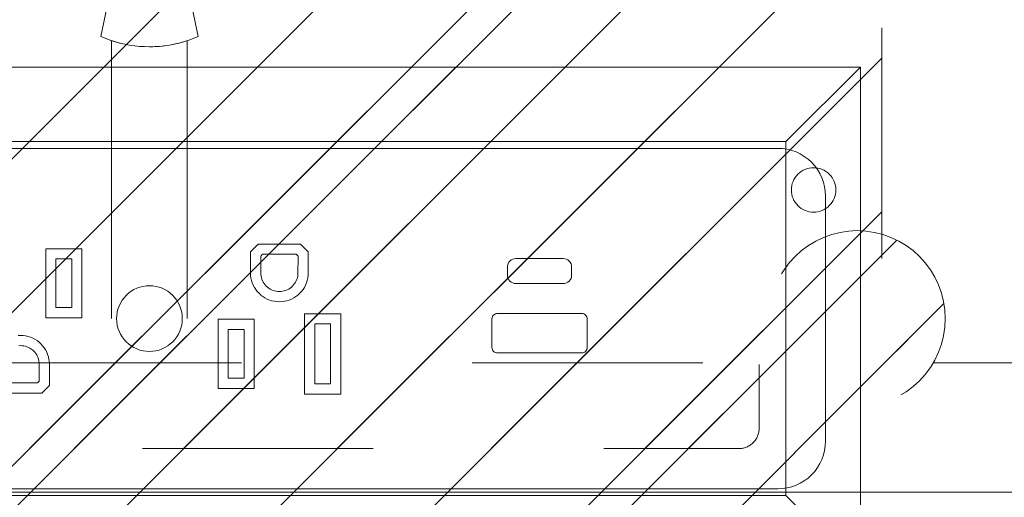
# Model space of a CAD drawing. Header units: inches. Extents: x -490 to -273, y -225 to 16.
# Tile 51 of 67: x -365.35 to -359.66, y 3.75 to 6.51. Entities that reach past the tile are written whole.
import ezdxf

# ---------------------------------------------------------------- set-up
doc = ezdxf.new("R2010")
doc.units = ezdxf.units.IN
doc.header["$LTSCALE"] = 32
doc.header["$MEASUREMENT"] = 0
doc.header["$PDMODE"] = 1
doc.header["$PDSIZE"] = -2
doc.linetypes.add('Dash Style-1', pattern=[0.083328, 0.041656, -0.041672])
for name, color, linetype, lineweight in [('Black', 7, 'Continuous', 18), ('DashLine', 7, 'Dash Style-1', 13), ('DashLineFill', 7, 'Dash Style-1', 13), ('Dean-Bezel', 7, 'Continuous', 18), ('Drawing', 7, 'Continuous', 18), ('None', 7, 'Continuous', 18), ('SolidLine', 7, 'Continuous', 15), ('Wood_1-H', 7, 'Continuous', 13)]:
    doc.layers.add(name, color=color, linetype=linetype, lineweight=lineweight)
pattern_1 = [(45, (0, 0), (-1.613, 1.9357), []), (45, (-1.0608, 1.0608), (-0.472346, 0.41676), [])]

# ---------------------------------------------------------------- blocks, each defined once
blk = doc.blocks.new('1BRPX7-Util_Bkt_Lg-M (2D)')
at = {"layer": 'DashLineFill', "linetype": 'Continuous', "lineweight": 13}
h = blk.add_hatch(dxfattribs=at)
h.set_pattern_fill('Steel', color=253, style=0, pattern_type=2)
h.set_pattern_definition(pattern_1)
edge = h.paths.add_edge_path()
edge.add_line((-4.4685, 7.4055), (-3.1299, 7.4055))
edge.add_line((-3.1299, 7.4055), (-3.1299, -2.0118))
edge.add_line((-3.1299, -2.0118), (-4.4685, -2.0118))
edge.add_line((-4.4685, -2.0118), (-4.4685, -2.1457))
edge.add_line((-4.4685, -2.1457), (-2.4213, -2.1457))
edge.add_line((-2.4213, -2.1457), (-2.4213, -2.5236))
edge.add_arc((-2.3031, -2.5236), 0.1181, 180, 270)
edge.add_line((-2.3031, -2.6417), (2.3031, -2.6417))
edge.add_arc((2.3031, -2.5236), 0.1181, 270, 360)
edge.add_line((2.4213, -2.5236), (2.4213, -2.1457))
edge.add_line((2.4213, -2.1457), (4.4685, -2.1457))
edge.add_line((4.4685, -2.1457), (4.4685, -2.0118))
edge.add_line((4.4685, -2.0118), (3.1299, -2.0118))
edge.add_line((3.1299, -2.0118), (3.1299, 7.4055))
edge.add_line((3.1299, 7.4055), (4.4685, 7.4055))
edge.add_line((4.4685, 7.4055), (4.4685, 7.5394))
edge.add_line((4.4685, 7.5394), (2.4213, 7.5394))
edge.add_line((2.4213, 7.5394), (2.4213, 7.9173))
edge.add_arc((2.3031, 7.9173), 0.1181, 0, 90)
edge.add_line((2.3031, 8.0354), (-2.3031, 8.0354))
edge.add_arc((-2.3031, 7.9173), 0.1181, 90, 180)
edge.add_line((-2.4213, 7.9173), (-2.4213, 7.5394))
edge.add_line((-2.4213, 7.5394), (-4.4685, 7.5394))
edge.add_line((-4.4685, 7.5394), (-4.4685, 7.4055))
at = {"layer": 'DashLineFill', "flags": 128}
blk.add_lwpolyline([(-4.4685, 7.4055), (-3.1299, 7.4055), (-3.1299, -2.0118), (-4.4685, -2.0118), (-4.4685, -2.1457), (-2.4213, -2.1457), (-2.4213, -2.5236, 0.414214), (-2.3031, -2.6417), (2.3031, -2.6417, 0.414214), (2.4213, -2.5236), (2.4213, -2.1457), (4.4685, -2.1457), (4.4685, -2.0118), (3.1299, -2.0118), (3.1299, 7.4055), (4.4685, 7.4055), (4.4685, 7.5394), (2.4213, 7.5394), (2.4213, 7.9173, 0.414214), (2.3031, 8.0354), (-2.3031, 8.0354, 0.414214), (-2.4213, 7.9173), (-2.4213, 7.5394), (-4.4685, 7.5394)], format="xyb", close=True, dxfattribs=at)
at = {"layer": 'SolidLine', "flags": 128}
blk.add_lwpolyline([(2.7362, -1.0172), (2.7488, -1.0178), (2.7613, -1.0196), (2.7735, -1.0227), (2.7854, -1.027), (2.7968, -1.0323), (2.8076, -1.0388), (2.8177, -1.0463), (2.8271, -1.0548), (2.8356, -1.0641), (2.8431, -1.0743), (2.8495, -1.0851), (2.8549, -1.0965), (2.8592, -1.1084), (2.8623, -1.1206), (2.8641, -1.1331), (2.8647, -1.1457), (2.8641, -1.1583), (2.8623, -1.1707), (2.8592, -1.183), (2.8549, -1.1948), (2.8495, -1.2062), (2.8431, -1.2171), (2.8356, -1.2272), (2.8271, -1.2365), (2.8177, -1.245), (2.8076, -1.2525), (2.7968, -1.259), (2.7854, -1.2644), (2.7735, -1.2686), (2.7613, -1.2717), (2.7488, -1.2736), (2.7362, -1.2742), (2.7236, -1.2736), (2.7112, -1.2717), (2.6989, -1.2686), (2.687, -1.2644), (2.6756, -1.259), (2.6648, -1.2525), (2.6547, -1.245), (2.6454, -1.2365), (2.6369, -1.2272), (2.6294, -1.2171), (2.6229, -1.2062), (2.6175, -1.1948), (2.6133, -1.183), (2.6102, -1.1707), (2.6083, -1.1583), (2.6077, -1.1457), (2.6083, -1.1331), (2.6102, -1.1206), (2.6133, -1.1084), (2.6175, -1.0965), (2.6229, -1.0851), (2.6294, -1.0743), (2.6369, -1.0641), (2.6454, -1.0548), (2.6547, -1.0463), (2.6648, -1.0388), (2.6756, -1.0323), (2.687, -1.027), (2.6989, -1.0227), (2.7112, -1.0196), (2.7236, -1.0178)], close=True, dxfattribs=at)
blk = doc.blocks.new('Group-12')
at = {"layer": 'DashLine', "flags": 128}
blk.add_lwpolyline([(50.748, -10.4528), (83.2283, -10.4528), (83.2283, -11.2008), (50.748, -11.2008)], close=True, dxfattribs=at)
at = {"layer": 'SolidLine', "flags": 128}
blk.add_lwpolyline([(0.748, -0.7677), (83.2283, -0.7677), (83.2283, -11.2008), (0.748, -11.2008)], close=True, dxfattribs=at)
at = {"layer": 'Wood_1-H', "color": 7}
blk.add_blockref('1BRPX7-Util_Bkt_Lg-M (2D)', (65.9843, -8.3071), dxfattribs=at)
blk = doc.blocks.new('Group-13')
at = {"layer": 'None'}
blk.add_blockref('Group-12', (0, 0), dxfattribs=at)
blk = doc.blocks.new('SL Utility Cabinet (2D)')
at = {"layer": 'None'}
blk.add_blockref('Group-13', (0, 0), dxfattribs=at)
at = {"layer": 'Drawing', "color": 0, "flags": 1}
for tag in ['Tag', 'Catalog', 'Option1', 'Option2', 'Option3', 'Option4', 'Option5', 'Option6', 'Option7', 'Option8', 'Option9', 'Option10', 'Option11', 'Option12', 'Custom', 'FinishGroup', 'Discount', 'Item2', 'Item3', 'Item6', 'Item8', 'Item9', 'Item10', 'Item12', 'Item13', 'Item16', 'Item18', 'Item19', 'Item20', 'Item21', 'Item22', 'Item23', 'Item24', 'Item25', 'Item1', 'Item4', 'Item5', 'Item7', 'Item11', 'Item14', 'Item15', 'Item17']:
    blk.add_attdef(tag, (-70.0249, 10.9079), '', height=0.00709, dxfattribs=at)
blk = doc.blocks.new('Group-17')
at = {"layer": 'Dean-Bezel'}
for p, q in [((4.11, 1.4545), (-4.11, 1.4545)), ((4.0531, 1.3974), (4.11, 1.4545)), ((4.11, 1.4545), (4.11, -1.4545)), ((4.0531, 1.3974), (4.0117, 1.3558)), ((3.9668, 1.3107), (3.9184, 1.2621)), ((3.9668, 1.3107), (4.0117, 1.3558)), ((3.6797, 1.023), (3.6785, 1.023)), ((3.6805, 1.024), (3.6797, 1.023)), ((-0.5997, 0.4037), (-0.5997, 0.0043)), ((-0.3904, 0.4037), (-0.5997, 0.4037)), ((-0.3904, 0.0043), (-0.3904, 0.4037)), ((0.6289, 0.4307), (0.5843, 0.3861)), ((0.8731, 0.4307), (0.6289, 0.4307)), ((0.8731, 0.4307), (0.9177, 0.3861)), ((-0.5406, 0.0634), (-0.5406, 0.3446)), ((-0.4494, 0.3446), (-0.5406, 0.3446)), ((-0.4494, 0.3446), (-0.4494, 0.0634)), ((0.5843, 0.3861), (0.5843, 0.264)), ((0.6434, 0.3617), (0.6533, 0.3716)), ((0.6434, 0.264), (0.6434, 0.3617)), ((0.8487, 0.3716), (0.6533, 0.3716)), ((0.8487, 0.3716), (0.8586, 0.3617)), ((0.8586, 0.3617), (0.8582, 0.2546)), ((0.9177, 0.264), (0.9177, 0.3861)), ((0.5843, 0.264), (0.5849, 0.2494)), ((0.5849, 0.2494), (0.5869, 0.235)), ((0.5869, 0.235), (0.59, 0.2208)), ((0.6438, 0.2546), (0.6434, 0.264)), ((0.645, 0.2453), (0.6438, 0.2546)), ((0.647, 0.2362), (0.645, 0.2453)), ((0.6499, 0.2272), (0.647, 0.2362)), ((0.855, 0.2362), (0.8521, 0.2272)), ((0.857, 0.2453), (0.855, 0.2362)), ((0.8582, 0.2546), (0.857, 0.2453)), ((0.912, 0.2208), (0.9151, 0.235)), ((0.9151, 0.235), (0.9171, 0.2494)), ((0.9171, 0.2494), (0.9177, 0.264)), ((0.59, 0.2208), (0.5944, 0.207)), ((0.6, 0.1935), (0.5944, 0.207)), ((0.6, 0.1935), (0.6067, 0.1807)), ((0.6067, 0.1807), (0.6145, 0.1684)), ((0.6535, 0.2185), (0.6499, 0.2272)), ((0.6578, 0.2102), (0.6535, 0.2185)), ((0.6628, 0.2023), (0.6578, 0.2102)), ((0.6686, 0.1948), (0.6628, 0.2023)), ((0.6749, 0.1879), (0.6686, 0.1948)), ((0.6818, 0.1816), (0.6749, 0.1879)), ((0.6893, 0.1759), (0.6818, 0.1816)), ((0.6972, 0.1708), (0.6893, 0.1759)), ((0.7055, 0.1665), (0.6972, 0.1708)), ((0.8048, 0.1708), (0.7965, 0.1665)), ((0.8127, 0.1759), (0.8048, 0.1708)), ((0.8202, 0.1816), (0.8127, 0.1759)), ((0.8271, 0.1879), (0.8202, 0.1816)), ((0.8334, 0.1948), (0.8271, 0.1879)), ((0.8392, 0.2023), (0.8334, 0.1948)), ((0.8442, 0.2102), (0.8392, 0.2023)), ((0.8485, 0.2185), (0.8442, 0.2102)), ((0.8521, 0.2272), (0.8485, 0.2185)), ((0.8875, 0.1684), (0.8953, 0.1807)), ((0.8953, 0.1807), (0.902, 0.1935)), ((0.902, 0.1935), (0.9076, 0.207)), ((0.9076, 0.207), (0.912, 0.2208)), ((0.6145, 0.1684), (0.6233, 0.1569)), ((0.6233, 0.1569), (0.6332, 0.1462)), ((0.6332, 0.1462), (0.6439, 0.1363)), ((0.6439, 0.1363), (0.6554, 0.1275)), ((0.6554, 0.1275), (0.6677, 0.1197)), ((0.6677, 0.1197), (0.6806, 0.113)), ((0.7142, 0.1629), (0.7055, 0.1665)), ((0.7232, 0.1601), (0.7142, 0.1629)), ((0.7323, 0.1581), (0.7232, 0.1601)), ((0.7416, 0.1568), (0.7323, 0.1581)), ((0.751, 0.1564), (0.7416, 0.1568)), ((0.7604, 0.1568), (0.751, 0.1564)), ((0.7697, 0.1581), (0.7604, 0.1568)), ((0.7788, 0.1601), (0.7697, 0.1581)), ((0.7878, 0.1629), (0.7788, 0.1601)), ((0.7965, 0.1665), (0.7878, 0.1629)), ((0.8214, 0.113), (0.8343, 0.1197)), ((0.8343, 0.1197), (0.8466, 0.1275)), ((0.8466, 0.1275), (0.8581, 0.1363)), ((0.8581, 0.1363), (0.8688, 0.1462)), ((0.8688, 0.1462), (0.8787, 0.1569)), ((0.8787, 0.1569), (0.8875, 0.1684)), ((-0.4494, 0.0634), (-0.5406, 0.0634)), ((0.6806, 0.113), (0.694, 0.1074)), ((0.694, 0.1074), (0.7079, 0.103)), ((0.7079, 0.103), (0.7221, 0.0999)), ((0.7221, 0.0999), (0.7365, 0.098)), ((0.7365, 0.098), (0.751, 0.0974)), ((0.751, 0.0974), (0.7655, 0.098)), ((0.7655, 0.098), (0.7799, 0.0999)), ((0.7799, 0.0999), (0.7941, 0.103)), ((0.7941, 0.103), (0.808, 0.1074)), ((0.808, 0.1074), (0.8214, 0.113)), ((-0.3904, 0.0043), (-0.5997, 0.0043)), ((0.8963, 0.0282), (0.8963, -0.4362)), ((1.1057, 0.0282), (0.8963, 0.0282)), ((1.1057, -0.4362), (1.1057, 0.0282)), ((0.3964, -0.0043), (0.3964, -0.4037)), ((0.6057, -0.0043), (0.3964, -0.0043)), ((0.6057, -0.4037), (0.6057, -0.0043)), ((0.9554, -0.3771), (0.9554, -0.0309)), ((1.0466, -0.0309), (0.9554, -0.0309)), ((1.0466, -0.0309), (1.0466, -0.3771)), ((-0.745, -0.0974), (-0.7595, -0.098)), ((-0.7305, -0.098), (-0.745, -0.0974)), ((-0.7161, -0.0999), (-0.7305, -0.098)), ((-0.7019, -0.103), (-0.7161, -0.0999)), ((-0.688, -0.1074), (-0.7019, -0.103)), ((-0.6746, -0.113), (-0.688, -0.1074)), ((-0.6617, -0.1197), (-0.6746, -0.113)), ((0.4554, -0.3446), (0.4554, -0.0634)), ((0.5466, -0.0634), (0.4554, -0.0634)), ((0.5466, -0.0634), (0.5466, -0.3446)), ((-0.7544, -0.1568), (-0.745, -0.1564)), ((-0.745, -0.1564), (-0.7356, -0.1568)), ((-0.7356, -0.1568), (-0.7263, -0.1581)), ((-0.7263, -0.1581), (-0.7172, -0.1601)), ((-0.7172, -0.1601), (-0.7082, -0.1629)), ((-0.7082, -0.1629), (-0.6995, -0.1665)), ((-0.6995, -0.1665), (-0.6912, -0.1708)), ((-0.6494, -0.1275), (-0.6617, -0.1197)), ((-0.6379, -0.1363), (-0.6494, -0.1275)), ((-0.6272, -0.1462), (-0.6379, -0.1363)), ((-0.6173, -0.1569), (-0.6272, -0.1462)), ((-0.6085, -0.1684), (-0.6173, -0.1569)), ((-0.6007, -0.1807), (-0.6085, -0.1684)), ((-0.6912, -0.1708), (-0.6833, -0.1759)), ((-0.6833, -0.1759), (-0.6758, -0.1816)), ((-0.6758, -0.1816), (-0.6689, -0.1879)), ((-0.6689, -0.1879), (-0.6626, -0.1948)), ((-0.6626, -0.1948), (-0.6568, -0.2023)), ((-0.6568, -0.2023), (-0.6518, -0.2102)), ((-0.6518, -0.2102), (-0.6475, -0.2185)), ((-0.6475, -0.2185), (-0.6439, -0.2272)), ((-0.6439, -0.2272), (-0.641, -0.2362)), ((-0.594, -0.1935), (-0.6007, -0.1807)), ((-0.5884, -0.207), (-0.594, -0.1935)), ((-0.584, -0.2208), (-0.5884, -0.207)), ((-0.5809, -0.235), (-0.584, -0.2208)), ((-0.641, -0.2362), (-0.639, -0.2453)), ((-0.639, -0.2453), (-0.6378, -0.2546)), ((-0.6378, -0.2546), (-0.6374, -0.264)), ((-0.6374, -0.264), (-0.6374, -0.3617)), ((-0.5789, -0.2494), (-0.5809, -0.235)), ((-0.5783, -0.264), (-0.5789, -0.2494)), ((-0.5783, -0.264), (-0.5783, -0.3861)), ((-0.6473, -0.3716), (-0.8427, -0.3716)), ((-0.6473, -0.3716), (-0.6374, -0.3617)), ((-0.6229, -0.4307), (-0.5783, -0.3861)), ((0.5466, -0.3446), (0.4554, -0.3446)), ((1.0466, -0.3771), (0.9554, -0.3771)), ((-0.6229, -0.4307), (-0.8671, -0.4307)), ((0.6057, -0.4037), (0.3964, -0.4037)), ((1.1057, -0.4362), (0.8963, -0.4362)), ((3.6785, -1.023), (3.6785, -0.5311)), ((3.6785, -1.023), (3.7267, -1.0712))]:
    blk.add_line(p, q, dxfattribs=at)
blk = doc.blocks.new('Dean-PPUG-BK (2D)')
at = {"layer": 'DashLineFill', "linetype": 'Continuous', "lineweight": 13}
h = blk.add_hatch(dxfattribs=at)
h.set_pattern_fill('Steel', color=253, style=0, pattern_type=2)
h.set_pattern_definition(pattern_1)
h.paths.add_polyline_path([(-4.11, 1.4545), (4.11, 1.4545), (4.11, -1.4545), (-4.11, -1.4545)])
h = blk.add_hatch(dxfattribs=at)
h.set_pattern_fill('Steel', color=253, style=0, pattern_type=2)
h.set_pattern_definition(pattern_1)
h.paths.add_polyline_path([(4.091, 0.5085), (4.1408, 0.5061), (4.1902, 0.4987), (4.2386, 0.4866), (4.2856, 0.4698), (4.3307, 0.4485), (4.3735, 0.4228), (4.4136, 0.3931), (4.4506, 0.3596), (4.4841, 0.3226), (4.5138, 0.2825), (4.5395, 0.2397), (4.5608, 0.1946), (4.5776, 0.1476), (4.5897, 0.0992), (4.5971, 0.0498), (4.5995, 0), (4.5971, -0.0498), (4.5897, -0.0992), (4.5776, -0.1476), (4.5608, -0.1946), (4.5395, -0.2397), (4.5138, -0.2825), (4.4841, -0.3226), (4.4506, -0.3596), (4.4136, -0.3931), (4.3735, -0.4228), (4.3307, -0.4485), (4.2856, -0.4698), (4.2386, -0.4866), (4.1902, -0.4987), (4.1408, -0.5061), (4.091, -0.5085), (4.0412, -0.5061), (3.9918, -0.4987), (3.9434, -0.4866), (3.8964, -0.4698), (3.8513, -0.4485), (3.8085, -0.4228), (3.7684, -0.3931), (3.7314, -0.3596), (3.6979, -0.3226), (3.6682, -0.2825), (3.6425, -0.2397), (3.6212, -0.1946), (3.6044, -0.1476), (3.5923, -0.0992), (3.5849, -0.0498), (3.5825, 0), (3.5849, 0.0498), (3.5923, 0.0992), (3.6044, 0.1476), (3.6212, 0.1946), (3.6425, 0.2397), (3.6682, 0.2825), (3.6979, 0.3226), (3.7314, 0.3596), (3.7684, 0.3931), (3.8085, 0.4228), (3.8513, 0.4485), (3.8964, 0.4698), (3.9434, 0.4866), (3.9918, 0.4987), (4.0412, 0.5061)])
h = blk.add_hatch(dxfattribs=at)
h.set_pattern_fill('Steel', color=253, style=0, pattern_type=2)
h.set_pattern_definition(pattern_1)
h.paths.add_polyline_path([(0, 0.19), (0.0186, 0.1891), (0.0371, 0.1863), (0.0552, 0.1818), (0.0727, 0.1755), (0.0896, 0.1676), (0.1056, 0.158), (0.1205, 0.1469), (0.1344, 0.1344), (0.1469, 0.1205), (0.158, 0.1056), (0.1676, 0.0896), (0.1755, 0.0727), (0.1818, 0.0552), (0.1863, 0.0371), (0.1891, 0.0186), (0.19, 0), (0.1891, -0.0186), (0.1863, -0.0371), (0.1818, -0.0552), (0.1755, -0.0727), (0.1676, -0.0896), (0.158, -0.1056), (0.1469, -0.1205), (0.1344, -0.1344), (0.1205, -0.1469), (0.1056, -0.158), (0.0896, -0.1676), (0.0727, -0.1755), (0.0552, -0.1818), (0.0371, -0.1863), (0.0186, -0.1891), (0, -0.19), (-0.0186, -0.1891), (-0.0371, -0.1863), (-0.0552, -0.1818), (-0.0727, -0.1755), (-0.0896, -0.1676), (-0.1056, -0.158), (-0.1205, -0.1469), (-0.1344, -0.1344), (-0.1469, -0.1205), (-0.158, -0.1056), (-0.1676, -0.0896), (-0.1755, -0.0727), (-0.1818, -0.0552), (-0.1863, -0.0371), (-0.1891, -0.0186), (-0.19, 0), (-0.1891, 0.0186), (-0.1863, 0.0371), (-0.1818, 0.0552), (-0.1755, 0.0727), (-0.1676, 0.0896), (-0.158, 0.1056), (-0.1469, 0.1205), (-0.1344, 0.1344), (-0.1205, 0.1469), (-0.1056, 0.158), (-0.0896, 0.1676), (-0.0727, 0.1755), (-0.0552, 0.1818), (-0.0371, 0.1863), (-0.0186, 0.1891)])
at = {"layer": 'Black'}
for p, q in [((-0.1474, 2.2684), (-0.2813, 1.6308)), ((0.2812, 1.6308), (0.1474, 2.2684)), ((-0.2813, 1.6308), (-0.2273, 1.6098)), ((-0.2273, 1.6098), (-0.2188, 1.6069)), ((-0.2273, 1.6098), (-0.1719, 1.5932)), ((-0.2188, 1.6069), (-0.2188, 0)), ((-0.2188, 1.6069), (-0.2154, 1.6058)), ((-0.2136, 1.6052), (-0.2154, 1.6058)), ((-0.2056, 1.6027), (-0.2136, 1.6052)), ((-0.2056, 1.6027), (-0.2021, 1.6016)), ((-0.2021, 1.6016), (-0.1983, 1.6005)), ((-0.1983, 1.6005), (-0.1894, 1.5979)), ((-0.1894, 1.5979), (-0.1792, 1.5951)), ((-0.1792, 1.5951), (-0.1725, 1.5934)), ((0.1719, 1.5932), (0.2273, 1.6098)), ((0.1983, 1.6005), (0.1725, 1.5934)), ((0.1983, 1.6005), (0.2021, 1.6016)), ((0.2021, 1.6016), (0.2136, 1.6052)), ((0.2136, 1.6052), (0.2273, 1.6098)), ((0.2187, 1.6069), (0.2187, 0)), ((0.2273, 1.6098), (0.2812, 1.6308)), ((-0.1152, 1.5813), (-0.1719, 1.5932)), ((-0.1719, 1.5932), (-0.1676, 1.5922)), ((-0.1676, 1.5922), (-0.1547, 1.5891)), ((-0.1547, 1.5891), (-0.1406, 1.5861)), ((-0.1255, 1.5831), (-0.1152, 1.5813)), ((-0.1152, 1.5813), (-0.101, 1.5791)), ((-0.1152, 1.5813), (-0.0578, 1.5742)), ((-0.0837, 1.5768), (-0.101, 1.5791)), ((-0.0837, 1.5768), (-0.0578, 1.5742)), ((-0.0578, 1.5742), (-0.0473, 1.5734)), ((-0.0578, 1.5742), (0, 1.5718)), ((-0.038, 1.5728), (-0.0473, 1.5734)), ((-0.038, 1.5728), (-0.0285, 1.5724)), ((-0.0285, 1.5724), (0, 1.5718)), ((0.0578, 1.5742), (0, 1.5718)), ((0, 1.5718), (0.0095, 1.5718)), ((0.0095, 1.5718), (0.0191, 1.572)), ((0.0191, 1.572), (0.0286, 1.5724)), ((0.0286, 1.5724), (0.0566, 1.5741)), ((0.0566, 1.5741), (0.0578, 1.5742)), ((0.0578, 1.5742), (0.1152, 1.5813)), ((0.0578, 1.5742), (0.0748, 1.5758)), ((0.0837, 1.5768), (0.1152, 1.5813)), ((0.1152, 1.5813), (0.1719, 1.5932)), ((0.1164, 1.5816), (0.1255, 1.5831)), ((0.1406, 1.5861), (0.1255, 1.5831)), ((0.1406, 1.5861), (0.1676, 1.5922)), ((0.1676, 1.5922), (0.1719, 1.5932))]:
    blk.add_line(p, q, dxfattribs=at)
at = {"layer": 'Black', "color": 9}
for p, q in [((4.11, 1.4545), (3.6785, 1.023)), ((4.11, -1.4545), (3.6785, -1.023))]:
    blk.add_line(p, q, dxfattribs=at)
at = {"layer": 'Black', "color": 9, "flags": 128}
blk.add_lwpolyline([(-3.6785, 1.023), (3.6785, 1.023), (3.6785, -1.023), (-3.6785, -1.023)], close=True, dxfattribs=at)
at = {"layer": 'Black', "linetype": 'Continuous', "lineweight": 5}
blk.add_point((0, 0), dxfattribs=at)
at = {"layer": 'DashLineFill', "flags": 128}
for points in [[(-4.11, 1.4545), (4.11, 1.4545), (4.11, -1.4545), (-4.11, -1.4545)], [(4.091, 0.5085), (4.1408, 0.5061), (4.1902, 0.4987), (4.2386, 0.4866), (4.2856, 0.4698), (4.3307, 0.4485), (4.3735, 0.4228), (4.4136, 0.3931), (4.4506, 0.3596), (4.4841, 0.3226), (4.5138, 0.2825), (4.5395, 0.2397), (4.5608, 0.1946), (4.5776, 0.1476), (4.5897, 0.0992), (4.5971, 0.0498), (4.5995, 0), (4.5971, -0.0498), (4.5897, -0.0992), (4.5776, -0.1476), (4.5608, -0.1946), (4.5395, -0.2397), (4.5138, -0.2825), (4.4841, -0.3226), (4.4506, -0.3596), (4.4136, -0.3931), (4.3735, -0.4228), (4.3307, -0.4485), (4.2856, -0.4698), (4.2386, -0.4866), (4.1902, -0.4987), (4.1408, -0.5061), (4.091, -0.5085), (4.0412, -0.5061), (3.9918, -0.4987), (3.9434, -0.4866), (3.8964, -0.4698), (3.8513, -0.4485), (3.8085, -0.4228), (3.7684, -0.3931), (3.7314, -0.3596), (3.6979, -0.3226), (3.6682, -0.2825), (3.6425, -0.2397), (3.6212, -0.1946), (3.6044, -0.1476), (3.5923, -0.0992), (3.5849, -0.0498), (3.5825, 0), (3.5849, 0.0498), (3.5923, 0.0992), (3.6044, 0.1476), (3.6212, 0.1946), (3.6425, 0.2397), (3.6682, 0.2825), (3.6979, 0.3226), (3.7314, 0.3596), (3.7684, 0.3931), (3.8085, 0.4228), (3.8513, 0.4485), (3.8964, 0.4698), (3.9434, 0.4866), (3.9918, 0.4987), (4.0412, 0.5061)], [(0, 0.19), (0.0186, 0.1891), (0.0371, 0.1863), (0.0552, 0.1818), (0.0727, 0.1755), (0.0896, 0.1676), (0.1056, 0.158), (0.1205, 0.1469), (0.1344, 0.1344), (0.1469, 0.1205), (0.158, 0.1056), (0.1676, 0.0896), (0.1755, 0.0727), (0.1818, 0.0552), (0.1863, 0.0371), (0.1891, 0.0186), (0.19, 0), (0.1891, -0.0186), (0.1863, -0.0371), (0.1818, -0.0552), (0.1755, -0.0727), (0.1676, -0.0896), (0.158, -0.1056), (0.1469, -0.1205), (0.1344, -0.1344), (0.1205, -0.1469), (0.1056, -0.158), (0.0896, -0.1676), (0.0727, -0.1755), (0.0552, -0.1818), (0.0371, -0.1863), (0.0186, -0.1891), (0, -0.19), (-0.0186, -0.1891), (-0.0371, -0.1863), (-0.0552, -0.1818), (-0.0727, -0.1755), (-0.0896, -0.1676), (-0.1056, -0.158), (-0.1205, -0.1469), (-0.1344, -0.1344), (-0.1469, -0.1205), (-0.158, -0.1056), (-0.1676, -0.0896), (-0.1755, -0.0727), (-0.1818, -0.0552), (-0.1863, -0.0371), (-0.1891, -0.0186), (-0.19, 0), (-0.1891, 0.0186), (-0.1863, 0.0371), (-0.1818, 0.0552), (-0.1755, 0.0727), (-0.1676, 0.0896), (-0.158, 0.1056), (-0.1469, 0.1205), (-0.1344, 0.1344), (-0.1205, 0.1469), (-0.1056, 0.158), (-0.0896, 0.1676), (-0.0727, 0.1755), (-0.0552, 0.1818), (-0.0371, 0.1863), (-0.0186, 0.1891)]]:
    blk.add_lwpolyline(points, close=True, dxfattribs=at)
at = {"layer": 'SolidLine', "flags": 128}
for points in [[(2.069, 0.2981, -0.414214), (2.1182, 0.3473), (2.3911, 0.3473, -0.414214), (2.4403, 0.2981), (2.4403, 0.2515, -0.414214), (2.3911, 0.2023), (2.1182, 0.2023, -0.414214), (2.069, 0.2515)], [(1.9797, -0.0022, -0.414214), (2.0112, 0.0293), (2.4982, 0.0293, -0.414214), (2.5297, -0.0022), (2.5297, -0.1672, -0.414214), (2.4982, -0.1987), (2.0112, -0.1987, -0.414214), (1.9797, -0.1672)]]:
    blk.add_lwpolyline(points, format="xyb", close=True, dxfattribs=at)
at = {"layer": 'Black', "color": 7}
blk.add_blockref('Group-17', (0, 0), dxfattribs=at)
blk = doc.blocks.new('Group-19')
at = {"layer": 'SolidLine', "flags": 128}
for points in [[(-22.7264, -11.1811, -0.414214), (-23.002, -10.9055), (-23.002, -9.4882, -0.414214), (-22.7264, -9.2126), (-15.4626, -9.2126, -0.414214), (-15.187, -9.4882), (-15.187, -10.9055, -0.414214), (-15.4626, -11.1811)], [(-23.002, -9.4882, -0.414214), (-22.7264, -9.2126), (-15.4626, -9.2126, -0.414214), (-15.187, -9.4882), (-15.187, -10.9055, -0.414214), (-15.4626, -11.1811), (-22.7264, -11.1811, -0.414214), (-23.002, -10.9055)]]:
    blk.add_lwpolyline(points, format="xyb", close=True, dxfattribs=at)
at = {"layer": 'SolidLine'}
blk.add_open_spline([(-1.1024, -2.5591), (-19.0945, -2.5591), (-37.0866, -2.5591), (-37.0866, -16.2796), (-37.0865, -30.0001), (-37.0865, -33.955), (-36.6535, -37.8861), (-34.7795, -54.8941), (-32.9055, -71.9021), (-32.4364, -74.3692), (-29.9315, -74.5671), (-19.0945, -74.5671), (-8.2575, -74.5671), (-5.7526, -74.3692), (-5.2835, -71.9021), (-3.4095, -54.8941), (-1.5355, -37.8861), (-1.1024, -33.955), (-1.1025, -30.0001), (-1.1024, -16.2796), (-1.1024, -2.5591)], degree=2, knots=[0, 0, 0, 0.17397, 0.17397, 0.306636, 0.306636, 0.344878, 0.344878, 0.510334, 0.510334, 0.534618, 0.534618, 0.639352, 0.639352, 0.663636, 0.663636, 0.829092, 0.829092, 0.867334, 0.867334, 1, 1, 1], dxfattribs=at)
at = {"layer": 'SolidLine', "color": 7}
blk.add_blockref('Dean-PPUG-BK (2D)', (-19.0945, -10.1969), dxfattribs=at)
blk = doc.blocks.new('Group-67')
at = {"layer": 'None'}
blk.add_blockref('Group-19', (0, 0), dxfattribs=at)
blk = doc.blocks.new('SL L Desk (2D)')
at = {"layer": 'None'}
blk.add_blockref('Group-67', (0, 0), dxfattribs=at)
at = {"layer": 'Drawing', "color": 0, "flags": 1}
for tag in ['Tag', 'Catalog', 'Option1', 'Option2', 'Option3', 'Option4', 'Option5', 'Option6', 'Option7', 'Option8', 'Option9', 'Option10', 'Option11', 'Option12', 'Custom', 'FinishGroup', 'Discount', 'Item2', 'Item3', 'Item6', 'Item8', 'Item9', 'Item10', 'Item12', 'Item13', 'Item16', 'Item18', 'Item19', 'Item20', 'Item21', 'Item22', 'Item23', 'Item24', 'Item25', 'Item1', 'Item4', 'Item5', 'Item7', 'Item11', 'Item14', 'Item15', 'Item17']:
    blk.add_attdef(tag, (-68.9226, -44.6132), '', height=0.00709, dxfattribs=at)

msp = doc.modelspace()

# ---------------------------------------------------------------- block references
at = {"layer": 'Drawing'}
msp.add_blockref('SL Utility Cabinet (2D)', (-429.4843, 14.9764), dxfattribs=at)

# ---------------------------------------------------------------- next in the draw order: block references
msp.add_blockref('SL L Desk (2D)', (-345.5079, 14.9764), dxfattribs=at)

doc.saveas('drawing.dxf')
